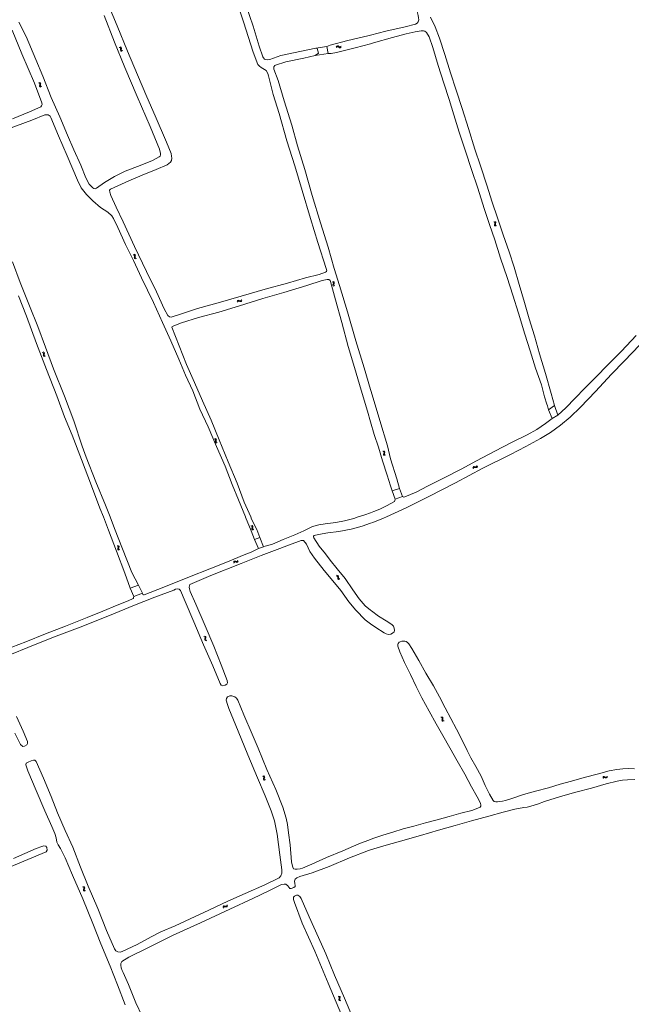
# Model space of a CAD drawing. Header units: metres. Extents: x 189705 to 199106, y 581686 to 588448.
# Tile 111 of 256: x 191816 to 192137, y 586745 to 587261. Entities that reach past the tile are written whole.
import ezdxf

# ---------------------------------------------------------------- set-up
doc = ezdxf.new("R2010")
doc.units = ezdxf.units.M
doc.layers.add('B-WA-OG-GBKN-G', color=7, linetype='Continuous', lineweight=18)

msp = doc.modelspace()

# ---------------------------------------------------------------- linework, layer by layer
at = {"layer": 'B-WA-OG-GBKN-G'}
for p, q in [((191868.193, 587246.076), (191868.586, 587245.969)), ((191868.586, 587245.969), (191868.85, 587245.773)), ((191868.603, 587246.356), (191868.997, 587246.251)), ((191868.85, 587245.773), (191868.938, 587245.459)), ((191868.902, 587245.046), (191868.859, 587244.64)), ((191868.859, 587244.64), (191868.944, 587244.323)), ((191868.938, 587245.459), (191868.902, 587245.046)), ((191868.944, 587244.323), (191869.216, 587244.123)), ((191868.997, 587246.251), (191869.262, 587246.059)), ((191869.216, 587244.123), (191869.611, 587244.017)), ((191869.262, 587246.059), (191869.353, 587245.733)), ((191869.311, 587245.328), (191869.27, 587244.922)), ((191869.27, 587244.922), (191869.356, 587244.604)), ((191869.353, 587245.733), (191869.311, 587245.328)), ((191869.356, 587244.604), (191869.626, 587244.403)), ((191869.626, 587244.403), (191870.021, 587244.297)), ((191982.06, 587246.399), (191982.327, 587246.707)), ((191982.131, 587245.908), (191982.4, 587246.214)), ((191982.327, 587246.707), (191982.616, 587246.86)), ((191982.4, 587246.214), (191982.692, 587246.365)), ((191982.616, 587246.86), (191982.949, 587246.798)), ((191982.692, 587246.365), (191983.012, 587246.306)), ((191982.949, 587246.798), (191983.294, 587246.582)), ((191983.012, 587246.306), (191983.367, 587246.091)), ((191983.294, 587246.582), (191983.641, 587246.367)), ((191983.367, 587246.091), (191983.713, 587245.874)), ((191983.641, 587246.367), (191983.964, 587246.304)), ((191983.713, 587245.874), (191984.036, 587245.811)), ((191983.964, 587246.304), (191984.264, 587246.458)), ((191984.036, 587245.811), (191984.335, 587245.967)), ((191984.264, 587246.458), (191984.533, 587246.766)), ((191984.335, 587245.967), (191984.604, 587246.274)), ((191826.319, 587227.737), (191826.699, 587227.59)), ((191825.881, 587227.502), (191826.26, 587227.353)), ((191826.26, 587227.353), (191826.502, 587227.131)), ((191826.475, 587226.402), (191826.388, 587226.004)), ((191826.388, 587226.004), (191826.439, 587225.679)), ((191826.439, 587225.679), (191826.688, 587225.451)), ((191826.555, 587226.809), (191826.475, 587226.402)), ((191826.502, 587227.131), (191826.555, 587226.809)), ((191826.688, 587225.451), (191827.069, 587225.302)), ((191826.699, 587227.59), (191826.941, 587227.371)), ((191826.912, 587226.639), (191826.828, 587226.239)), ((191826.828, 587226.239), (191826.879, 587225.914)), ((191826.879, 587225.914), (191827.125, 587225.685)), ((191826.997, 587227.036), (191826.912, 587226.639)), ((191826.941, 587227.371), (191826.997, 587227.036)), ((191827.125, 587225.685), (191827.506, 587225.537)), ((192065.034, 587154.482), (192064.671, 587154.669)), ((192065.02, 587153.125), (192065.147, 587153.512)), ((192065.04, 587152.787), (192065.02, 587153.125)), ((192065.255, 587154.229), (192065.034, 587154.482)), ((192065.259, 587152.543), (192065.04, 587152.787)), ((192065.494, 587154.669), (192065.131, 587154.857)), ((192065.147, 587153.512), (192065.272, 587153.9)), ((192065.272, 587153.9), (192065.255, 587154.229)), ((192065.621, 587152.357), (192065.259, 587152.543)), ((192065.483, 587153.304), (192065.606, 587153.701)), ((192065.503, 587152.979), (192065.483, 587153.304)), ((192065.717, 587154.417), (192065.494, 587154.669)), ((192065.72, 587152.732), (192065.503, 587152.979)), ((192065.606, 587153.701), (192065.734, 587154.088)), ((192065.734, 587154.088), (192065.717, 587154.417)), ((192066.081, 587152.545), (192065.72, 587152.732)), ((191875.524, 587137.409), (191875.908, 587137.273)), ((191875.908, 587137.273), (191876.157, 587137.059)), ((191875.954, 587137.658), (191876.339, 587137.525)), ((191876.156, 587136.33), (191876.083, 587135.929)), ((191876.083, 587135.929), (191876.145, 587135.606)), ((191876.145, 587135.606), (191876.401, 587135.386)), ((191876.222, 587136.74), (191876.156, 587136.33)), ((191876.157, 587137.059), (191876.222, 587136.74)), ((191876.339, 587137.525), (191876.589, 587137.314)), ((191876.401, 587135.386), (191876.787, 587135.251)), ((191876.584, 587136.581), (191876.514, 587136.179)), ((191876.514, 587136.179), (191876.576, 587135.856)), ((191876.576, 587135.856), (191876.831, 587135.636)), ((191876.655, 587136.982), (191876.584, 587136.581)), ((191876.589, 587137.314), (191876.655, 587136.982)), ((191876.831, 587135.636), (191877.217, 587135.501)), ((191979.954, 587123.259), (191980.31, 587123.06)), ((191980.392, 587122.088), (191980.251, 587121.705)), ((191980.251, 587121.705), (191980.257, 587121.376)), ((191980.257, 587121.376), (191980.472, 587121.116)), ((191980.31, 587123.06), (191980.518, 587122.806)), ((191980.527, 587122.48), (191980.392, 587122.088)), ((191980.42, 587123.431), (191980.777, 587123.234)), ((191980.472, 587121.116), (191980.829, 587120.917)), ((191980.518, 587122.806), (191980.527, 587122.48)), ((191980.857, 587122.262), (191980.719, 587121.878)), ((191980.719, 587121.878), (191980.725, 587121.549)), ((191980.725, 587121.549), (191980.938, 587121.288)), ((191980.777, 587123.234), (191980.987, 587122.983)), ((191980.996, 587122.645), (191980.857, 587122.262)), ((191980.938, 587121.288), (191981.295, 587121.09)), ((191980.987, 587122.983), (191980.996, 587122.645)), ((191930.033, 587112.92), (191930.211, 587113.286)), ((191930.211, 587113.286), (191930.451, 587113.509)), ((191930.228, 587112.464), (191930.409, 587112.829)), ((191930.409, 587112.829), (191930.652, 587113.05)), ((191930.451, 587113.509), (191930.789, 587113.535)), ((191930.652, 587113.05), (191930.977, 587113.075)), ((191930.789, 587113.535), (191931.178, 587113.416)), ((191930.977, 587113.075), (191931.375, 587112.96)), ((191931.178, 587113.416), (191931.569, 587113.297)), ((191931.375, 587112.96), (191931.765, 587112.839)), ((191931.569, 587113.297), (191931.897, 587113.32)), ((191931.765, 587112.839), (191932.093, 587112.861)), ((191931.897, 587113.32), (191932.147, 587113.546)), ((191932.093, 587112.861), (191932.342, 587113.089)), ((191932.147, 587113.546), (191932.327, 587113.912)), ((191932.342, 587113.089), (191932.523, 587113.456)), ((191827.817, 587086.199), (191828.197, 587086.054)), ((191828.197, 587086.054), (191828.441, 587085.834)), ((191828.252, 587086.438), (191828.634, 587086.295)), ((191828.421, 587085.105), (191828.338, 587084.706)), ((191828.338, 587084.706), (191828.393, 587084.381)), ((191828.393, 587084.381), (191828.643, 587084.155)), ((191828.498, 587085.513), (191828.421, 587085.105)), ((191828.441, 587085.834), (191828.498, 587085.513)), ((191828.634, 587086.295), (191828.878, 587086.078)), ((191828.643, 587084.155), (191829.026, 587084.011)), ((191828.856, 587085.346), (191828.776, 587084.945)), ((191828.776, 587084.945), (191828.83, 587084.62)), ((191828.83, 587084.62), (191829.079, 587084.394)), ((191828.937, 587085.744), (191828.856, 587085.346)), ((191828.878, 587086.078), (191828.937, 587085.744)), ((191829.079, 587084.394), (191829.462, 587084.25)), ((191918.028, 587040.945), (191918.404, 587040.788)), ((191918.404, 587040.788), (191918.64, 587040.56)), ((191918.471, 587041.17), (191918.848, 587041.015)), ((191918.598, 587039.832), (191918.502, 587039.436)), ((191918.502, 587039.436), (191918.546, 587039.11)), ((191918.546, 587039.11), (191918.789, 587038.876)), ((191918.687, 587040.237), (191918.598, 587039.832)), ((191918.64, 587040.56), (191918.687, 587040.237)), ((191918.789, 587038.876), (191919.167, 587038.72)), ((191918.848, 587041.015), (191919.085, 587040.79)), ((191919.04, 587040.059), (191918.947, 587039.661)), ((191918.947, 587039.661), (191918.991, 587039.335)), ((191918.991, 587039.335), (191919.232, 587039.101)), ((191919.133, 587040.455), (191919.04, 587040.059)), ((191919.085, 587040.79), (191919.133, 587040.455)), ((191919.232, 587039.101), (191919.61, 587038.944)), ((192006.864, 587034.277), (192006.509, 587034.48)), ((192006.792, 587032.921), (192006.935, 587033.302)), ((192006.798, 587032.583), (192006.792, 587032.921)), ((192007.005, 587032.33), (192006.798, 587032.583)), ((192007.075, 587034.014), (192006.864, 587034.277)), ((192006.935, 587033.302), (192007.077, 587033.685)), ((192007.332, 587034.444), (192006.977, 587034.647)), ((192007.36, 587032.129), (192007.005, 587032.33)), ((192007.077, 587033.685), (192007.075, 587034.014)), ((192007.262, 587033.081), (192007.402, 587033.472)), ((192007.268, 587032.755), (192007.262, 587033.081)), ((192007.474, 587032.499), (192007.268, 587032.755)), ((192007.544, 587034.182), (192007.332, 587034.444)), ((192007.402, 587033.472), (192007.547, 587033.853)), ((192007.827, 587032.296), (192007.474, 587032.499)), ((192007.547, 587033.853), (192007.544, 587034.182)), ((192055.477, 587026.333), (192055.698, 587026.586)), ((192055.698, 587026.586), (192055.835, 587026.971)), ((192055.945, 587026.155), (192056.082, 587026.54)), ((192053.67, 587025.721), (192053.806, 587026.105)), ((192053.806, 587026.105), (192054.019, 587026.354)), ((192053.917, 587025.29), (192054.055, 587025.673)), ((192054.019, 587026.354), (192054.351, 587026.419)), ((192054.055, 587025.673), (192054.271, 587025.921)), ((192054.271, 587025.921), (192054.591, 587025.984)), ((192054.351, 587026.419), (192054.751, 587026.345)), ((192054.591, 587025.984), (192055, 587025.915)), ((192054.751, 587026.345), (192055.153, 587026.273)), ((192055, 587025.915), (192055.401, 587025.84)), ((192055.153, 587026.273), (192055.477, 587026.333)), ((192055.401, 587025.84), (192055.724, 587025.9)), ((192055.724, 587025.9), (192055.945, 587026.155)), ((191937.655, 586995.593), (191938.035, 586995.446)), ((191937.217, 586995.358), (191937.596, 586995.209)), ((191937.596, 586995.209), (191937.838, 586994.987)), ((191937.811, 586994.258), (191937.724, 586993.86)), ((191937.724, 586993.86), (191937.775, 586993.535)), ((191937.775, 586993.535), (191938.024, 586993.307)), ((191937.891, 586994.665), (191937.811, 586994.258)), ((191937.838, 586994.987), (191937.891, 586994.665)), ((191938.024, 586993.307), (191938.405, 586993.158)), ((191938.035, 586995.446), (191938.277, 586995.227)), ((191938.248, 586994.495), (191938.164, 586994.095)), ((191938.164, 586994.095), (191938.215, 586993.77)), ((191938.215, 586993.77), (191938.461, 586993.541)), ((191938.333, 586994.892), (191938.248, 586994.495)), ((191938.277, 586995.227), (191938.333, 586994.892)), ((191938.461, 586993.541), (191938.842, 586993.393)), ((191867.027, 586984.877), (191867.394, 586984.701)), ((191867.394, 586984.701), (191867.618, 586984.461)), ((191867.538, 586983.736), (191867.422, 586983.345)), ((191867.422, 586983.345), (191867.449, 586983.017)), ((191867.449, 586983.017), (191867.68, 586982.771)), ((191867.481, 586985.078), (191867.849, 586984.904)), ((191867.648, 586984.136), (191867.538, 586983.736)), ((191867.618, 586984.461), (191867.648, 586984.136)), ((191867.68, 586982.771), (191868.049, 586982.596)), ((191867.849, 586984.904), (191868.075, 586984.667)), ((191867.991, 586983.94), (191867.878, 586983.547)), ((191867.878, 586983.547), (191867.905, 586983.219)), ((191867.905, 586983.219), (191868.134, 586982.973)), ((191868.105, 586984.33), (191867.991, 586983.94)), ((191868.075, 586984.667), (191868.105, 586984.33)), ((191868.134, 586982.973), (191868.503, 586982.797)), ((191928.304, 586976.608), (191928.135, 586976.236)), ((191928.546, 586976.844), (191928.304, 586976.608)), ((191928.514, 586976.158), (191928.344, 586975.786)), ((191928.756, 586976.392), (191928.514, 586976.158)), ((191928.873, 586976.877), (191928.546, 586976.844)), ((191929.083, 586976.424), (191928.756, 586976.392)), ((191929.266, 586976.768), (191928.873, 586976.877)), ((191929.478, 586976.318), (191929.083, 586976.424)), ((191929.668, 586976.664), (191929.266, 586976.768)), ((191929.87, 586976.211), (191929.478, 586976.318)), ((191929.992, 586976.7), (191929.668, 586976.664)), ((191930.207, 586976.248), (191929.87, 586976.211)), ((191930.228, 586976.929), (191929.992, 586976.7)), ((191930.44, 586976.477), (191930.207, 586976.248)), ((191930.398, 586977.299), (191930.228, 586976.929)), ((191930.607, 586976.849), (191930.44, 586976.477)), ((191981.996, 586969.09), (191982.397, 586969.019)), ((191982.379, 586969.406), (191982.781, 586969.338)), ((191982.397, 586969.019), (191982.678, 586968.849)), ((191982.678, 586968.849), (191982.795, 586968.544)), ((191982.781, 586969.338), (191983.062, 586969.171)), ((191982.796, 586968.129), (191982.79, 586967.721)), ((191982.79, 586967.721), (191982.905, 586967.413)), ((191982.795, 586968.544), (191982.796, 586968.129)), ((191982.905, 586967.413), (191983.193, 586967.239)), ((191983.062, 586969.171), (191983.182, 586968.854)), ((191983.178, 586968.448), (191983.175, 586968.039)), ((191983.175, 586968.039), (191983.289, 586967.731)), ((191983.182, 586968.854), (191983.178, 586968.448)), ((191983.193, 586967.239), (191983.596, 586967.169)), ((191983.289, 586967.731), (191983.576, 586967.555)), ((191983.576, 586967.555), (191983.979, 586967.486)), ((191912.602, 586937.358), (191912.975, 586937.196)), ((191912.975, 586937.196), (191913.209, 586936.965)), ((191913.047, 586937.577), (191913.422, 586937.417)), ((191913.156, 586936.238), (191913.055, 586935.842)), ((191913.055, 586935.842), (191913.095, 586935.516)), ((191913.095, 586935.516), (191913.335, 586935.279)), ((191913.251, 586936.641), (191913.156, 586936.238)), ((191913.209, 586936.965), (191913.251, 586936.641)), ((191913.335, 586935.279), (191913.711, 586935.117)), ((191913.422, 586937.417), (191913.657, 586937.189)), ((191913.601, 586936.458), (191913.503, 586936.062)), ((191913.503, 586936.062), (191913.543, 586935.735)), ((191913.543, 586935.735), (191913.781, 586935.498)), ((191913.7, 586936.853), (191913.601, 586936.458)), ((191913.657, 586937.189), (191913.7, 586936.853)), ((191913.781, 586935.498), (191914.157, 586935.336)), ((192036.873, 586895.033), (192037.259, 586894.902)), ((192037.259, 586894.902), (192037.511, 586894.691)), ((192037.3, 586895.287), (192037.687, 586895.159)), ((192037.518, 586893.962), (192037.45, 586893.559)), ((192037.45, 586893.559), (192037.517, 586893.237)), ((192037.511, 586894.691), (192037.58, 586894.372)), ((192037.517, 586893.237), (192037.776, 586893.021)), ((192037.58, 586894.372), (192037.518, 586893.962)), ((192037.687, 586895.159), (192037.939, 586894.951)), ((192037.776, 586893.021), (192038.163, 586892.891)), ((192037.944, 586894.218), (192037.879, 586893.815)), ((192037.879, 586893.815), (192037.945, 586893.493)), ((192037.939, 586894.951), (192038.01, 586894.62)), ((192038.01, 586894.62), (192037.944, 586894.218)), ((192037.945, 586893.493), (192038.202, 586893.276)), ((192038.202, 586893.276), (192038.59, 586893.146)), ((191943.386, 586864.205), (191943.758, 586864.037)), ((191943.758, 586864.037), (191943.988, 586863.803)), ((191943.925, 586863.077), (191943.819, 586862.683)), ((191943.819, 586862.683), (191943.854, 586862.356)), ((191943.835, 586864.417), (191944.208, 586864.252)), ((191943.854, 586862.356), (191944.091, 586862.116)), ((191944.026, 586863.479), (191943.925, 586863.077)), ((191943.988, 586863.803), (191944.026, 586863.479)), ((191944.091, 586862.116), (191944.464, 586861.949)), ((191944.208, 586864.252), (191944.439, 586864.021)), ((191944.373, 586863.291), (191944.27, 586862.896)), ((191944.27, 586862.896), (191944.305, 586862.569)), ((191944.305, 586862.569), (191944.54, 586862.328)), ((191944.478, 586863.684), (191944.373, 586863.291)), ((191944.439, 586864.021), (191944.478, 586863.684)), ((191944.54, 586862.328), (191944.913, 586862.162)), ((192121.779, 586863.42), (192121.986, 586863.771)), ((192121.939, 586862.95), (192122.148, 586863.3)), ((192121.986, 586863.771), (192122.242, 586863.975)), ((192122.148, 586863.3), (192122.407, 586863.501)), ((192122.242, 586863.975), (192122.581, 586863.974)), ((192122.407, 586863.501), (192122.733, 586863.502)), ((192122.581, 586863.974), (192122.96, 586863.825)), ((192122.733, 586863.502), (192123.121, 586863.355)), ((192122.96, 586863.825), (192123.34, 586863.677)), ((192123.121, 586863.355), (192123.5, 586863.204)), ((192123.34, 586863.677), (192123.669, 586863.674)), ((192123.5, 586863.204), (192123.829, 586863.201)), ((192123.669, 586863.674), (192123.935, 586863.88)), ((192123.829, 586863.201), (192124.095, 586863.409)), ((192123.935, 586863.88), (192124.144, 586864.231)), ((192124.095, 586863.409), (192124.303, 586863.761)), ((191848.991, 586806.105), (191849.362, 586805.937)), ((191849.362, 586805.937), (191849.592, 586805.702)), ((191849.527, 586804.976), (191849.42, 586804.582)), ((191849.44, 586806.316), (191849.812, 586806.151)), ((191849.629, 586805.378), (191849.527, 586804.976)), ((191849.592, 586805.702), (191849.629, 586805.378)), ((191849.812, 586806.151), (191850.043, 586805.919)), ((191849.976, 586805.189), (191849.871, 586804.795)), ((191849.871, 586804.795), (191849.906, 586804.467)), ((191850.081, 586805.582), (191849.976, 586805.189)), ((191850.043, 586805.919), (191850.081, 586805.582)), ((191849.42, 586804.582), (191849.454, 586804.255)), ((191849.454, 586804.255), (191849.691, 586804.014)), ((191849.691, 586804.014), (191850.064, 586803.847)), ((191849.906, 586804.467), (191850.14, 586804.226)), ((191850.14, 586804.226), (191850.513, 586804.059)), ((191922.739, 586795.882), (191922.598, 586795.498)), ((191922.962, 586796.135), (191922.739, 586795.882)), ((191922.982, 586795.449), (191922.841, 586795.065)), ((191923.286, 586796.192), (191922.962, 586796.135)), ((191923.206, 586795.7), (191922.982, 586795.449)), ((191923.53, 586795.757), (191923.206, 586795.7)), ((191923.686, 586796.114), (191923.286, 586796.192)), ((191923.931, 586795.681), (191923.53, 586795.757)), ((191924.094, 586796.041), (191923.686, 586796.114)), ((191924.33, 586795.604), (191923.931, 586795.681)), ((191924.415, 586796.101), (191924.094, 586796.041)), ((191924.663, 586795.666), (191924.33, 586795.604)), ((191924.632, 586796.347), (191924.415, 586796.101)), ((191924.774, 586796.729), (191924.632, 586796.347)), ((191924.878, 586795.913), (191924.663, 586795.666)), ((191925.017, 586796.296), (191924.878, 586795.913)), ((191982.994, 586748.721), (191983.362, 586748.546)), ((191983.362, 586748.546), (191983.587, 586748.308)), ((191983.447, 586748.925), (191983.816, 586748.752)), ((191983.618, 586747.983), (191983.509, 586747.583)), ((191983.587, 586748.308), (191983.618, 586747.983)), ((191983.816, 586748.752), (191984.042, 586748.516)), ((191984.074, 586748.179), (191983.962, 586747.788)), ((191984.042, 586748.516), (191984.074, 586748.179)), ((191983.509, 586747.583), (191983.395, 586747.191)), ((191983.395, 586747.191), (191983.423, 586746.863)), ((191983.423, 586746.863), (191983.655, 586746.618)), ((191983.655, 586746.618), (191984.025, 586746.444)), ((191983.962, 586747.788), (191983.85, 586747.395)), ((191983.85, 586747.395), (191983.878, 586747.067)), ((191983.878, 586747.067), (191984.108, 586746.822)), ((191984.108, 586746.822), (191984.478, 586746.647))]:
    msp.add_line(p, q, dxfattribs=at)
at = {"layer": 'B-WA-OG-GBKN-G', "flags": 128}
for points in [[(191971.362, 587245.601), (191963.813, 587244.138), (191952.979, 587241.724), (191947.165, 587239.8), (191946.143, 587239.556), (191945.095, 587239.658), (191944.465, 587239.953), (191943.855, 587240.508), (191943.564, 587241.18), (191941.658, 587246.746), (191938.456, 587257.224), (191934.656, 587268.343), (191929.981, 587281.965), (191925.111, 587295.717), (191920.613, 587309.664), (191915.645, 587323.41), (191911.603, 587335.871), (191907.689, 587347.634), (191902.857, 587362.858), (191898.647, 587377.213), (191893.582, 587394.592)], [(192000, 587252.552), (192007.992, 587254.623), (192018.181, 587256.863), (192023.615, 587258.262), (192024.405, 587258.767), (192024.993, 587259.39), (192025.27, 587260.417), (192025.216, 587261.569), (192024.986, 587262.748), (192024.473, 587264.911), (192023.938, 587266.449), (192022.521, 587270.36), (192021.026, 587276.172), (192019.691, 587283.233), (192018.028, 587291.083), (192015.73, 587299.866), (192012.953, 587309.262), (192010.262, 587319.179), (192007.293, 587329.423), (192004.96, 587337.457), (192002.724, 587343.63), (192000, 587351.879)], [(191928.25, 587274.961), (191933.4, 587259.463), (191938.457, 587243.51), (191940.9, 587237.128), (191941.769, 587236.155), (191942.554, 587235.54), (191945.204, 587234.001), (191946.097, 587232.409), (191946.482, 587231.093), (191948.939, 587221.391), (191952.027, 587211.401), (191956.107, 587197.131), (191960.27, 587183.928), (191964.218, 587170.98), (191968.539, 587156.383), (191972.417, 587143.858), (191976.676, 587130.251), (191977.023, 587129.032), (191976.872, 587128.597), (191976.324, 587128.267), (191973.136, 587126.977), (191965.885, 587125.246), (191956.397, 587122.58), (191944.812, 587119.329), (191932.184, 587115.737), (191921.373, 587112.62), (191909.267, 587109.3), (191900.39, 587106.261), (191895.496, 587104.775), (191894.468, 587104.929), (191893.696, 587105.563), (191891.802, 587109), (191887.702, 587117.946), (191882.462, 587128.562), (191876.236, 587141.695), (191870.191, 587154.638), (191866.633, 587162.397), (191863.726, 587168.384)], [(191863.726, 587168.384), (191863.264, 587170.195), (191863.17, 587171.217), (191863.687, 587171.847), (191873.141, 587176.205), (191880.15, 587179.135), (191887.548, 587182.049), (191893.246, 587184.463), (191895.133, 587185.901), (191895.644, 587186.758), (191895.746, 587187.968), (191895.691, 587189.062), (191895.352, 587190.541), (191892.939, 587196.434), (191887.08, 587210.125), (191882.736, 587220.101), (191877.806, 587231.764), (191872.612, 587244.137), (191867.108, 587257.293), (191861.128, 587271.74)], [(191815.459, 587259.288), (191819.323, 587251.82), (191824.512, 587239.642), (191828.183, 587230.997)], [(191828.183, 587230.997), (191832.47, 587219.72), (191837.022, 587209.64), (191841.022, 587199.985), (191844.405, 587192.442), (191847.961, 587184.259), (191850.703, 587177.688), (191852.475, 587174.459), (191854.258, 587172.533), (191854.809, 587172.075), (191855.505, 587171.877), (191856.339, 587172.225), (191860.464, 587175.263), (191865.671, 587178.472), (191871.317, 587181.114), (191879.088, 587184.131), (191885.698, 587186.834), (191889.096, 587188.69), (191889.573, 587189.104), (191889.901, 587189.728), (191889.864, 587190.47), (191889.371, 587192.672), (191884.345, 587204.635), (191877.601, 587220.282), (191871.174, 587235.557), (191865.645, 587248.869), (191860.235, 587262.774)], [(192031.386, 587261.948), (192033.874, 587256.852), (192036.19, 587250.933), (192038.964, 587242.344), (192042.024, 587232.727), (192044.987, 587223.659), (192047.994, 587214.01), (192051.34, 587203.535), (192054.757, 587192.805), (192057.754, 587183.992), (192061.119, 587173.282), (192063.679, 587165.419), (192066.733, 587156.299), (192069.639, 587147.912), (192072.674, 587138.995), (192075.319, 587130.864)], [(191812.276, 587208.541), (191821.104, 587212.283), (191827.082, 587214.891), (191827.468, 587215.358), (191827.77, 587216.08), (191827.526, 587217.011), (191823.711, 587227.284), (191817.076, 587242.696), (191811.973, 587255.011)], [(192093.346, 587056.146), (192092.742, 587058.149), (192092.437, 587059.138), (192091.241, 587062.896), (192089.652, 587069.167), (192086.525, 587078.005), (192083.778, 587087.105), (192080.972, 587095.832), (192077.574, 587106.765), (192074.599, 587116.133), (192071.689, 587125.423), (192068.205, 587135.643), (192065.171, 587145.227), (192062.363, 587153.228), (192059.686, 587161.575), (192056.295, 587172.239), (192052.987, 587182.014), (192049.796, 587191.619), (192046.462, 587201.681), (192043.65, 587210.774), (192041.201, 587218.683), (192038.387, 587227.272), (192035.523, 587236.588), (192032.685, 587245.976), (192030.709, 587251.626), (192029.412, 587253.866), (192028.556, 587254.555), (192027.726, 587254.773), (192026.62, 587254.775), (192023.401, 587254.259), (192018.766, 587253.203), (192011.469, 587251.29), (192001.577, 587248.417), (192000, 587247.986)], [(191977.043, 587246.464), (191978.888, 587247.206), (191988.023, 587249.633), (191998.558, 587252.178), (192000, 587252.552)], [(191971.022, 587241.768), (191972.654, 587243.018), (191972.084, 587245.487), (191971.362, 587245.601)], [(191977.043, 587246.464), (191971.362, 587245.601)], [(191977.753, 587242.907), (191977.043, 587246.464)], [(192000, 587247.986), (191991.875, 587245.765), (191982.162, 587243.457), (191979.315, 587242.869), (191978.612, 587242.839), (191977.753, 587242.907)], [(192000, 587066.754), (191996.59, 587078.097), (191992.366, 587092.264), (191987.963, 587107.472), (191983.705, 587121.262), (191980.978, 587130.15), (191977.7, 587141.352), (191973.77, 587154.131), (191969.391, 587168.526), (191965.568, 587181.995), (191961.741, 587194.533), (191958.637, 587205.278), (191954.707, 587217.992), (191951.538, 587228.77), (191949.295, 587234.728), (191949.219, 587235.32), (191949.338, 587235.86), (191949.75, 587236.509), (191950.096, 587236.749), (191955.525, 587238.415), (191965.048, 587240.404), (191971.022, 587241.768)], [(191977.753, 587242.907), (191971.022, 587241.768)], [(191934.395, 587000), (191930.832, 587008.978), (191927.489, 587016.925), (191923.717, 587026.632), (191919.284, 587036.939), (191914.759, 587047.306), (191910.523, 587056.564), (191906.712, 587066.14), (191902.895, 587074.369), (191899.444, 587082.688), (191895.19, 587092.357), (191890.949, 587101.902), (191886.112, 587112.341), (191879.872, 587125.239), (191875.622, 587134.303), (191871.475, 587142.852), (191867.517, 587151.602), (191865.173, 587156.44), (191864.28, 587157.856), (191862.21, 587159.699), (191858.288, 587162.22), (191854.356, 587165.613), (191850.977, 587168.978), (191848.178, 587172.509), (191846.24, 587176.565), (191840.819, 587189.233), (191836.38, 587199.716), (191832.269, 587209.261), (191831.913, 587209.952), (191831.427, 587210.455), (191830.855, 587210.685), (191829.996, 587210.734), (191829.156, 587210.652), (191822.383, 587207.891), (191809.594, 587203.142)], [(191812.208, 587133.607), (191816.289, 587122.839), (191821.08, 587110.558), (191825.505, 587099.755), (191829.507, 587088.89), (191833.774, 587077.528), (191839.436, 587063.33), (191844.348, 587050.346), (191848.765, 587037.122), (191850.878, 587031.354), (191855.927, 587018.33), (191861.044, 587006.204), (191863.397, 587000)], [(192075.319, 587130.864), (192078.001, 587121.876), (192080.753, 587112.325), (192083.129, 587103.841), (192085.968, 587094.846), (192088.557, 587085.446), (192091.746, 587075.135), (192094.686, 587064.628), (192096.491, 587058.37)], [(191937.136, 587000), (191933.769, 587007.815), (191930.102, 587017.651), (191925.405, 587028.949), (191920.625, 587040.482), (191916.353, 587050.665), (191911.783, 587060.882), (191907.685, 587070.491), (191903.398, 587079.92), (191899.594, 587089.73), (191895.737, 587099.528), (191895.999, 587099.885), (191900.764, 587101.696), (191909.822, 587104.585), (191920.345, 587107.326), (191931.28, 587110.664), (191943.453, 587114.446), (191954.531, 587117.646), (191966.651, 587121.312), (191974.719, 587123.86), (191977.318, 587124.468), (191978.158, 587124.381), (191978.774, 587123.851), (191978.948, 587123.382), (191981.562, 587113.751), (191984.876, 587101.84), (191988.293, 587089.33), (191991.559, 587078.376), (191995.108, 587066.444), (191998.394, 587055.445), (192000, 587049.819)], [(191859.85, 587000), (191858.076, 587004.646), (191853.641, 587016.242), (191848.316, 587030.152), (191843.494, 587042.863), (191839.487, 587052.427), (191835.388, 587063.462), (191830.017, 587077.321), (191824.853, 587090.853), (191819.517, 587105.291), (191815.371, 587115.851)], [(192098.331, 587053.386), (192102.473, 587057.113), (192107.287, 587062.316), (192112.369, 587067.493), (192118.427, 587073.465), (192124.322, 587079.517), (192131.665, 587086.886), (192139.266, 587095.132)], [(192141.203, 587090.169), (192133.006, 587081.656), (192126.403, 587074.737), (192117.963, 587065.74), (192110.069, 587057.613), (192104.647, 587052.365), (192099.658, 587048.032), (192094.443, 587044.328), (192089.143, 587041.049), (192081.479, 587036.879), (192073.456, 587032.776), (192058.956, 587025.546), (192044.631, 587017.872), (192030.668, 587010.726), (192018.624, 587004.806), (192008.303, 587000)], [(192015.123, 587014.856), (192013.715, 587020.028), (192010.552, 587030.417), (192008.936, 587037.206), (192004.885, 587050.584), (192000.332, 587065.65), (192000, 587066.754)], [(192093.346, 587056.146), (192096.491, 587058.37)], [(192096.491, 587058.37), (192098.331, 587053.386)], [(192093.346, 587056.146), (192095.258, 587051.529)], [(192095.258, 587051.529), (192098.331, 587053.386)], [(192000, 587049.819), (192001.889, 587043.201), (192004.162, 587036.586), (192006.351, 587029.384), (192008.676, 587021.843), (192010.489, 587016.226), (192011.369, 587013.601)], [(192016.793, 587010.632), (192017.394, 587010.428), (192018.049, 587010.531), (192023.89, 587013.024), (192029.942, 587016.203), (192038.318, 587020.339), (192047.455, 587024.989), (192055.512, 587029.42), (192065.244, 587034.436), (192073.975, 587038.963), (192082.129, 587043.106), (192087.238, 587045.894), (192091.779, 587048.913), (192095.258, 587051.529)], [(192015.123, 587014.856), (192011.369, 587013.601)], [(192012.934, 587009.26), (192011.369, 587013.601)], [(192016.793, 587010.632), (192015.123, 587014.856)], [(192000, 587002.203), (192001.702, 587002.818), (192004.857, 587004.109), (192007.961, 587005.691), (192011.066, 587007.261), (192012.527, 587008.141), (192012.815, 587008.546), (192012.934, 587009.26)], [(192012.934, 587009.26), (192016.793, 587010.632)], [(191993.535, 587000), (191997.028, 587001.13), (192000, 587002.203)], [(191873.868, 586962.661), (191871.183, 586970.463), (191866.728, 586982.046), (191862.511, 586993.03), (191859.85, 587000)], [(191863.397, 587000), (191865.724, 586993.864), (191869.844, 586983.226)], [(191939.171, 586988.144), (191937.307, 586992.727), (191934.43, 586999.911), (191934.395, 587000)], [(191941.935, 586989.279), (191940.381, 586993.405), (191937.648, 586998.812), (191937.136, 587000)], [(191943.887, 586984.38), (191944.751, 586984.686), (191948.66, 586985.811), (191954.208, 586988.14), (191960.219, 586990.553), (191964.959, 586992.8), (191969.621, 586995.029), (191972.814, 586995.811), (191976.246, 586996.319), (191981.788, 586997.106), (191986.348, 586998.013), (191991.241, 586999.258), (191993.535, 587000)], [(192000, 586996.691), (191995.581, 586995.212), (191989.788, 586993.548), (191983.333, 586992.368), (191977.544, 586991.614), (191972.73, 586990.806), (191970.45, 586990.196), (191970.032, 586989.846), (191970.043, 586989.371), (191970.244, 586989.018), (191973.144, 586984.659), (191976.449, 586980.69), (191978.871, 586977.332), (191982.502, 586972.734), (191986.612, 586967.701), (191990.68, 586961.876), (191994.11, 586957.084)], [(192008.303, 587000), (192006.74, 586999.272), (192001.14, 586997.073), (192000, 586996.691)], [(192000, 586944.038), (191997.142, 586946.142), (191992.371, 586951.138), (191988.7, 586955.555), (191984.405, 586961.419), (191980.179, 586966.537), (191975.733, 586971.993), (191970.569, 586978.388), (191968.206, 586981.872), (191966.365, 586985.661), (191964.894, 586987.626), (191964.107, 586987.687), (191963.631, 586987.598), (191957.55, 586985.446), (191949.604, 586982.338), (191942.572, 586979.858), (191932.145, 586975.671), (191916.19, 586969.314), (191905.283, 586964.616), (191904.864, 586963.198), (191904.972, 586962.251), (191905.416, 586960.896), (191908.42, 586954.309), (191913.188, 586942.98), (191917.75, 586932.202), (191921.614, 586922.515), (191924.744, 586914.263), (191924.98, 586912.998), (191924.667, 586912.364), (191923.798, 586911.815), (191922.52, 586911.514), (191921.685, 586911.885), (191921.123, 586912.684), (191917.231, 586921.988), (191912.456, 586932.903)], [(191939.171, 586988.144), (191941.935, 586989.279)], [(191939.171, 586988.144), (191941.153, 586983.411)], [(191941.935, 586989.279), (191943.887, 586984.38)], [(191869.844, 586983.226), (191874.836, 586970.899), (191878.216, 586964.214)], [(191880.309, 586960.012), (191880.548, 586959.383), (191880.897, 586959.214), (191881.28, 586959.258), (191891.609, 586963.173), (191904.987, 586968.545), (191915.641, 586972.751), (191925.853, 586976.776), (191932.808, 586979.868), (191937.319, 586981.622), (191941.153, 586983.411)], [(191941.153, 586983.411), (191943.887, 586984.38)], [(191912.456, 586932.903), (191907.359, 586945.069), (191902.771, 586955.62), (191900.342, 586961.524), (191899.56, 586962.161), (191898.588, 586962.287), (191897.751, 586962.127), (191896.875, 586961.675), (191886.884, 586957.961), (191875.329, 586953.498), (191863.902, 586948.691), (191847.688, 586942.212), (191833.759, 586936.964), (191820.308, 586931.592), (191802.972, 586924.545)], [(191873.868, 586962.661), (191878.216, 586964.214)], [(191875.787, 586958.222), (191873.868, 586962.661)], [(191875.787, 586958.222), (191880.309, 586960.012)], [(191880.309, 586960.012), (191878.216, 586964.214)], [(191799.393, 586929.467), (191799.838, 586928.883), (191800.511, 586928.259), (191801.528, 586928.075), (191802.04, 586928.164), (191808.132, 586930.437), (191819.136, 586934.577), (191829.601, 586938.815), (191840.073, 586942.782), (191851.323, 586947.245), (191859.616, 586950.569), (191867.097, 586953.7), (191872.949, 586956.012), (191875.448, 586957.257), (191875.61, 586957.399), (191875.747, 586957.82), (191875.787, 586958.222)], [(191994.11, 586957.084), (191997.238, 586953.472), (192000, 586951.109)], [(192000, 586951.109), (192000.459, 586950.716), (192004.264, 586948.036), (192008.172, 586945.589), (192011.24, 586943.617), (192012.093, 586942.721), (192012.473, 586941.799), (192012.593, 586940.438), (192012.371, 586939.777), (192011.611, 586939.079), (192010.722, 586938.654), (192009.405, 586938.436), (192008.207, 586938.777), (192007.08, 586939.259), (192002.796, 586941.979), (192000, 586944.038)], [(192014.359, 586933.174), (192014.574, 586933.751), (192015.002, 586934.342), (192015.619, 586934.621), (192016.353, 586934.875), (192017.145, 586934.972), (192017.97, 586934.92), (192018.756, 586934.647), (192019.372, 586934.283), (192020.022, 586933.478), (192021.619, 586930.978), (192025.254, 586924.724), (192029.084, 586918.061), (192033.096, 586911.469), (192036.192, 586905.696), (192039.094, 586899.962), (192042.119, 586894.319), (192045.118, 586888.831), (192047.85, 586883.337), (192050.719, 586877.538), (192052.621, 586873.72), (192055.153, 586869.239), (192058.003, 586864.219), (192060.216, 586859.212), (192062.456, 586854.764), (192064.299, 586851.413), (192064.896, 586850.854), (192065.728, 586850.692), (192066.591, 586850.737), (192067.728, 586850.815), (192069.267, 586851.126), (192070.721, 586851.405), (192074.65, 586852.684), (192080.319, 586854.527), (192086.54, 586856.351), (192093.365, 586858.103), (192099.404, 586859.881), (192105.385, 586861.562), (192112.112, 586863.424), (192119.515, 586865.416), (192125.197, 586866.922), (192129.113, 586867.72), (192132.275, 586868.024), (192135.34, 586868.134), (192138.424, 586867.952)], [(192000, 586830.97), (192001.289, 586831.459), (192006.472, 586833.189), (192011.752, 586834.818), (192017.128, 586836.519), (192022.648, 586838.037), (192028.882, 586839.64), (192034.882, 586841.236), (192041.292, 586843.034), (192047.376, 586844.695), (192053.11, 586846.24), (192056.299, 586847.349), (192057.493, 586847.979), (192057.773, 586848.518), (192057.792, 586849.115), (192057.656, 586849.843), (192057.526, 586850.284), (192055.871, 586853.343), (192053.008, 586858.623), (192049.445, 586865.221), (192045.433, 586872.254), (192041.564, 586878.981), (192037.987, 586885.469), (192034.508, 586891.547), (192030.775, 586898.249), (192026.893, 586905.243), (192023.972, 586911.094), (192020.915, 586917.445), (192017.845, 586923.797), (192015.346, 586929.355), (192014.372, 586932.31), (192014.359, 586933.174)], [(191824.55, 586871.929), (191828.54, 586863.026), (191832.463, 586853.52), (191835.773, 586844.95), (191839.84, 586835.658), (191843.791, 586826.923), (191847.874, 586816.4), (191851.894, 586806.576), (191856.92, 586794.806), (191861.532, 586783.354), (191865.623, 586773.614), (191866.412, 586772.627), (191867.395, 586772.016), (191868.75, 586772.012), (191869.717, 586772.295), (191877.51, 586775.944), (191885.026, 586779.95), (191889.946, 586782.498), (191897.609, 586785.81), (191905.37, 586789.343), (191915.137, 586793.952), (191925.15, 586798.581), (191934.312, 586802.745), (191944.597, 586807.237), (191952.099, 586810.939), (191952.977, 586811.954), (191953.506, 586813.411), (191953.51, 586815.012), (191952.46, 586822.922), (191951.042, 586833.809), (191949.653, 586840.715), (191947.968, 586846.015), (191944.779, 586853.814), (191940.648, 586863.288), (191935.707, 586875.304), (191930.586, 586887.808), (191925.735, 586899.532), (191924.988, 586901.699), (191924.294, 586903.969), (191924.407, 586904.941), (191925.018, 586905.808), (191926.192, 586906.201), (191927.216, 586906.218), (191928.771, 586905.76), (191929.683, 586905.116), (191930.316, 586904.006), (191933.576, 586896.304), (191937.965, 586886.24), (191941.109, 586878.823), (191945.605, 586867.631)], [(191814.332, 586895.427), (191817.813, 586887.802), (191820.119, 586882.274), (191820.143, 586881.34), (191819.674, 586880.583), (191818.447, 586879.847), (191817.539, 586879.655), (191816.414, 586880.76), (191813.454, 586886.73)], [(191871.351, 586744.368), (191867.21, 586754.891), (191863.358, 586764.565), (191858.623, 586776.309), (191854.398, 586786.95), (191849.077, 586799.868), (191843.722, 586812.288), (191839.804, 586821.353), (191837.334, 586826.317), (191836.217, 586828.122), (191835.475, 586829.595), (191835.105, 586831.761), (191834.476, 586834.051), (191832.767, 586837.756), (191829.158, 586845.997), (191824.706, 586856.619), (191820.279, 586866.929), (191819.61, 586869.051), (191819.276, 586870.166), (191819.375, 586870.885), (191820.336, 586871.564), (191821.984, 586872.253), (191823.275, 586872.554), (191824.001, 586872.475), (191824.55, 586871.929)], [(191945.605, 586867.631), (191950.252, 586857.145), (191953.923, 586847.867), (191955.795, 586842.165), (191956.499, 586838.851), (191957.033, 586834.474), (191957.775, 586828.107), (191958.602, 586819.342), (191958.831, 586817.63), (191959.211, 586816.463), (191959.682, 586815.677), (191960.42, 586815.351), (191961.574, 586815.374), (191963.091, 586815.643), (191964.252, 586815.957), (191969.145, 586818.077), (191976.867, 586821.552), (191985.477, 586825.095), (191993.951, 586828.677), (192000, 586830.97)], [(192138.716, 586862.326), (192134.709, 586862.217), (192132.242, 586861.99), (192129.45, 586861.471), (192123.56, 586860.082), (192115.897, 586857.941), (192107.754, 586855.832), (192099.702, 586853.469), (192091.182, 586850.893)], [(192091.182, 586850.893), (192087.507, 586849.504), (192084.11, 586848.362), (192082.188, 586847.966), (192080.39, 586847.655), (192075.682, 586846.811), (192069.513, 586845.377), (192062.097, 586843.249), (192052.967, 586840.698), (192044.324, 586838.31), (192035.596, 586835.792), (192026.271, 586832.995), (192015.641, 586830.127), (192006.938, 586827.633), (192000, 586825.467)], [(191812.66, 586820.928), (191824.567, 586826.2), (191827.668, 586827.23), (191828.687, 586827.687), (191829.73, 586827.555), (191830.163, 586826.783), (191830.373, 586825.44), (191829.852, 586824.521), (191810.614, 586816.468), (191799.537, 586811.44), (191778.597, 586802.308), (191756.035, 586792.208), (191738.683, 586784.325), (191728.261, 586779.671), (191727.034, 586778.637), (191726.48, 586777.634), (191726.443, 586775.501), (191726.98, 586772.57), (191727.271, 586769.757), (191727.438, 586766.535), (191728.199, 586757.62), (191728.624, 586748.791), (191729.043, 586737.421)], [(192000, 586825.467), (191998.907, 586825.126), (191988.942, 586821.288), (191978.378, 586816.887), (191969.405, 586813.468), (191962.854, 586811.508), (191961.329, 586810.844), (191960.517, 586810.224), (191960.054, 586809.052), (191960.239, 586807.962), (191960.509, 586806.834), (191960.52, 586806.348), (191959.741, 586805.799), (191958.405, 586805.232), (191957.75, 586805.233), (191957.11, 586806.013), (191956.606, 586806.727), (191955.597, 586807.475), (191954.761, 586807.646), (191953.38, 586807.377), (191952.296, 586806.79), (191946.663, 586804.114), (191938.266, 586799.968), (191926.286, 586794.456), (191910.861, 586787.306), (191896.533, 586780.751), (191883.521, 586774.36), (191873.196, 586769.33), (191869.483, 586766.993), (191868.975, 586765.971), (191868.973, 586765.134), (191869.254, 586763.74), (191869.776, 586762.274), (191870.253, 586761.326), (191872.972, 586755.032), (191876.928, 586745.371), (191880.144, 586738.415)], [(192000, 586702.677), (191995.034, 586714.258), (191989.405, 586728.233), (191983.438, 586742.411), (191977.807, 586755.726), (191970.745, 586772.388), (191964.222, 586787.041), (191960.069, 586797.882), (191959.593, 586799.484), (191959.629, 586800.67), (191960.162, 586801.291), (191961.129, 586801.749), (191961.913, 586801.728), (191963, 586801.038), (191963.607, 586800.109), (191967.874, 586790.402), (191972.779, 586779.578), (191976.607, 586770.987), (191981.181, 586759.891), (191986.284, 586747.758), (191991.452, 586735.766), (191996.613, 586723.289), (192000, 586715.304)]]:
    msp.add_lwpolyline(points, dxfattribs=at)

doc.saveas('drawing.dxf')
